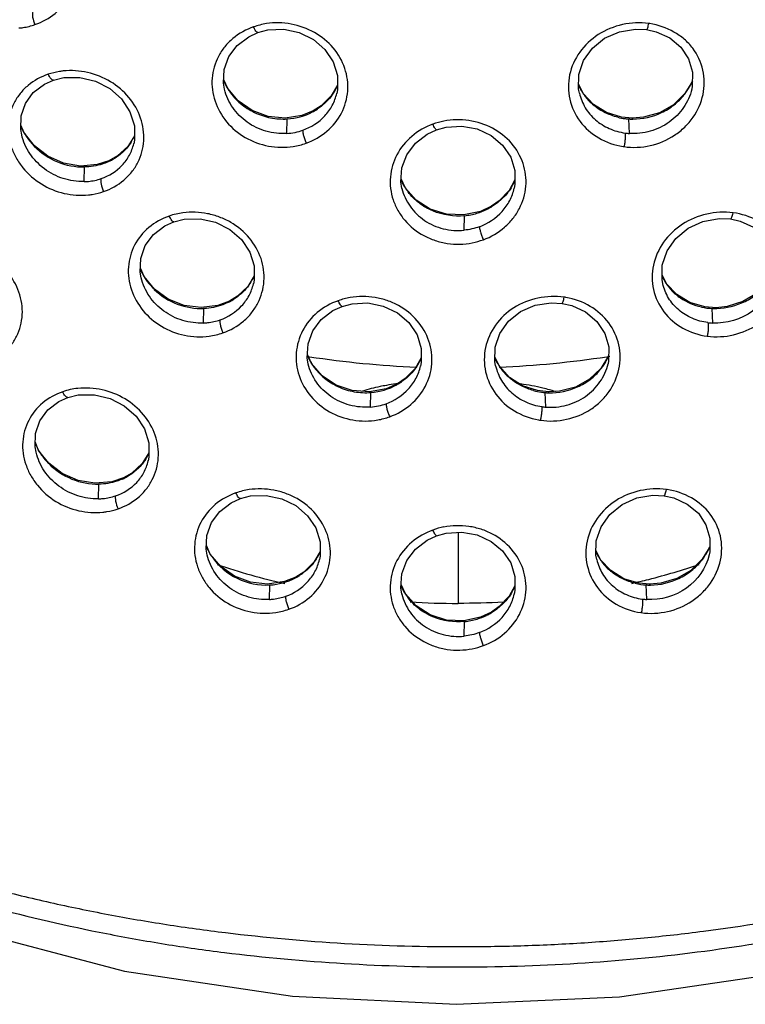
# Model space of a CAD drawing. Header units: millimetres. Extents: x 789 to 1209, y 393 to 987.
# Tile 21 of 29: x 949 to 965, y 869 to 891. Entities that reach past the tile are written whole.
import ezdxf

# ---------------------------------------------------------------- set-up
doc = ezdxf.new("R2010")
doc.units = ezdxf.units.MM
doc.header["$LTSCALE"] = 0.1

msp = doc.modelspace()

# ---------------------------------------------------------------- linework, layer by layer
at = {"color": 7, "linetype": 'Continuous'}
for p, q in [((953.859, 889.235), (953.773, 889.427)), ((953.791, 889.216), (953.789, 889.222)), ((956.269, 889.306), (956.133, 889.073)), ((961.664, 889.124), (961.565, 889.323)), ((964.047, 889.222), (964.046, 889.218)), ((956.133, 889.073), (955.912, 888.855)), ((956.255, 889.127), (956.256, 889.133)), ((961.579, 889.133), (961.579, 889.131)), ((955.736, 888.743), (955.487, 888.641)), ((955.72, 888.719), (955.736, 888.743)), ((955.912, 888.855), (955.736, 888.743)), ((955.487, 888.641), (955.119, 888.583)), ((955.157, 888.246), (955.166, 888.565)), ((962.745, 888.581), (962.503, 888.604)), ((962.677, 888.247), (962.668, 888.565)), ((962.756, 888.563), (962.745, 888.581)), ((949.391, 888.259), (949.319, 888.429)), ((949.336, 888.218), (949.335, 888.22)), ((951.811, 888.198), (951.664, 887.962)), ((951.664, 887.962), (951.436, 887.754)), ((951.796, 888.021), (951.798, 888.029)), ((951.25, 887.649), (950.995, 887.564)), ((951.227, 887.622), (951.25, 887.649)), ((951.436, 887.754), (951.25, 887.649)), ((950.995, 887.564), (950.625, 887.532)), ((950.704, 887.189), (950.713, 887.511)), ((957.762, 887.048), (957.667, 887.252)), ((960.165, 887.226), (960.037, 886.997)), ((957.682, 887.049), (957.684, 887.041)), ((960.15, 887.044), (960.151, 887.047)), ((959.652, 886.652), (959.407, 886.537)), ((959.642, 886.632), (959.652, 886.652)), ((959.407, 886.537), (959.04, 886.458)), ((959.05, 886.122), (959.06, 886.44)), ((952.024, 885.105), (951.943, 885.289)), ((951.961, 885.078), (951.96, 885.083)), ((954.438, 885.123), (954.298, 884.889)), ((963.495, 884.943), (963.396, 885.141)), ((954.298, 884.889), (954.074, 884.675)), ((954.424, 884.945), (954.425, 884.952)), ((963.411, 884.947), (963.41, 884.952)), ((954.074, 884.675), (953.895, 884.566)), ((953.643, 884.471), (953.275, 884.423)), ((953.328, 884.084), (953.337, 884.404)), ((953.895, 884.566), (953.643, 884.471)), ((953.876, 884.541), (953.895, 884.566)), ((964.58, 884.422), (964.335, 884.44)), ((964.506, 884.085), (964.498, 884.405)), ((964.824, 884.447), (964.58, 884.422)), ((964.594, 884.404), (964.58, 884.422)), ((955.701, 883.198), (955.61, 883.396)), ((958.107, 883.319), (957.975, 883.088)), ((959.824, 883.136), (959.726, 883.336)), ((955.628, 883.185), (955.626, 883.192)), ((958.093, 883.14), (958.094, 883.144)), ((959.741, 883.144), (959.741, 883.144)), ((962.208, 883.188), (962.209, 883.192)), ((957.975, 883.088), (957.756, 882.866)), ((957.584, 882.751), (957.337, 882.643)), ((957.571, 882.729), (957.584, 882.751)), ((957.756, 882.866), (957.584, 882.751)), ((957.337, 882.643), (956.97, 882.575)), ((956.994, 882.239), (957.003, 882.558)), ((960.901, 882.572), (960.661, 882.6)), ((960.841, 882.239), (960.831, 882.558)), ((960.907, 882.554), (960.901, 882.572)), ((949.708, 881.289), (949.636, 881.459)), ((949.653, 881.248), (949.652, 881.251)), ((952.128, 881.235), (951.983, 881)), ((951.983, 881), (951.756, 880.792)), ((952.114, 881.058), (952.116, 881.066)), ((951.756, 880.792), (951.571, 880.687)), ((951.315, 880.6), (950.945, 880.567)), ((951.022, 880.224), (951.031, 880.546)), ((951.571, 880.687), (951.315, 880.6)), ((951.547, 880.66), (951.571, 880.687)), ((963.491, 880.43), (963.503, 880.428)), ((958.917, 879.49), (958.917, 877.926)), ((953.475, 879.013), (953.392, 879.201)), ((953.409, 878.99), (953.408, 878.995)), ((955.888, 879.068), (955.75, 878.835)), ((962.045, 878.887), (961.946, 879.086)), ((964.428, 878.995), (964.427, 878.992)), ((955.75, 878.835), (955.529, 878.618)), ((955.873, 878.889), (955.875, 878.895)), ((961.96, 878.896), (961.96, 878.893)), ((955.529, 878.618), (955.352, 878.507)), ((955.102, 878.407), (954.733, 878.352)), ((955.352, 878.507), (955.102, 878.407)), ((955.335, 878.483), (955.352, 878.507)), ((957.762, 878.138), (957.667, 878.341)), ((963.128, 878.351), (962.885, 878.372)), ((963.371, 878.371), (963.128, 878.351)), ((963.139, 878.332), (963.128, 878.351)), ((954.777, 878.015), (954.785, 878.334)), ((957.682, 878.138), (957.684, 878.13)), ((960.165, 878.314), (960.037, 878.086)), ((960.15, 878.133), (960.151, 878.136)), ((963.058, 878.015), (963.049, 878.334)), ((959.652, 877.74), (959.407, 877.626)), ((959.642, 877.721), (959.652, 877.74)), ((962.938, 877.726), (962.925, 877.728)), ((959.407, 877.626), (959.04, 877.546)), ((959.05, 877.21), (959.06, 877.529))]:
    msp.add_line(p, q, dxfattribs=at)
for points in [[(953.791, 889.216), (953.769, 889.348), (953.783, 889.65), (953.883, 889.934), (954.067, 890.18), (954.319, 890.372), (954.522, 890.464)], [(954.522, 890.464), (954.743, 890.521), (955.09, 890.534), (955.431, 890.462), (955.739, 890.311), (955.993, 890.092), (956.175, 889.821), (956.269, 889.519), (956.269, 889.206), (956.254, 889.127)], [(961.58, 889.131), (961.563, 889.223), (961.568, 889.541), (961.673, 889.847), (961.866, 890.12), (962.133, 890.337), (962.457, 890.479), (962.808, 890.539), (963.054, 890.528)], [(963.054, 890.528), (963.266, 890.48), (963.565, 890.343), (963.809, 890.139), (963.977, 889.882), (964.062, 889.59), (964.059, 889.285), (964.046, 889.218)], [(949.336, 888.218), (949.316, 888.335), (949.325, 888.631), (949.417, 888.908), (949.59, 889.146), (949.834, 889.332), (950.031, 889.42)], [(950.031, 889.42), (950.26, 889.474), (950.612, 889.479), (950.957, 889.397), (951.27, 889.234), (951.528, 889.004), (951.713, 888.725), (951.81, 888.417), (951.811, 888.102), (951.796, 888.021)], [(964.06, 889.398), (963.895, 889.122), (963.645, 888.877), (963.335, 888.7), (962.988, 888.601), (962.745, 888.581)], [(955.119, 888.583), (954.745, 888.62), (954.393, 888.751), (954.09, 888.961), (953.859, 889.235)], [(962.503, 888.604), (962.173, 888.707), (961.886, 888.884), (961.664, 889.124)], [(957.685, 887.041), (957.663, 887.185), (957.681, 887.491), (957.788, 887.781), (957.978, 888.033), (958.238, 888.232), (958.443, 888.327)], [(958.443, 888.327), (958.658, 888.386), (959.002, 888.407), (959.339, 888.345), (959.644, 888.203), (959.894, 887.992), (960.073, 887.73), (960.165, 887.434), (960.165, 887.125), (960.15, 887.045)], [(950.625, 887.532), (950.255, 887.595), (949.909, 887.748), (949.615, 887.975), (949.391, 888.259)], [(959.04, 886.458), (958.663, 886.475), (958.306, 886.587), (957.999, 886.783), (957.762, 887.048)], [(960.037, 886.997), (959.821, 886.77), (959.652, 886.652)], [(952.678, 886.307), (952.902, 886.363), (953.252, 886.372), (953.594, 886.297), (953.905, 886.141), (954.16, 885.917), (954.343, 885.643), (954.438, 885.338), (954.438, 885.024), (954.423, 884.945)], [(963.411, 884.947), (963.394, 885.037), (963.399, 885.357), (963.504, 885.667), (963.698, 885.944), (963.967, 886.166), (964.293, 886.314), (964.648, 886.378), (964.898, 886.369)], [(964.898, 886.369), (965.109, 886.323), (965.405, 886.189), (965.644, 885.989), (965.809, 885.736), (965.892, 885.449), (965.889, 885.147), (965.875, 885.079)], [(951.961, 885.078), (951.94, 885.204), (951.952, 885.504), (952.049, 885.785), (952.229, 886.028), (952.478, 886.217), (952.678, 886.307)], [(965.89, 885.263), (965.729, 884.988), (965.48, 884.738), (965.17, 884.554), (964.824, 884.447)], [(953.275, 884.423), (952.902, 884.47), (952.552, 884.61), (952.253, 884.827), (952.024, 885.105)], [(964.335, 884.44), (964.004, 884.536), (963.717, 884.708), (963.495, 884.943)], [(955.628, 883.185), (955.606, 883.322), (955.622, 883.626), (955.725, 883.913), (955.912, 884.162), (956.169, 884.357), (956.373, 884.451)], [(956.373, 884.451), (956.591, 884.509), (956.936, 884.525), (957.275, 884.458), (957.583, 884.311), (957.834, 884.096), (958.015, 883.829), (958.107, 883.529), (958.107, 883.218), (958.092, 883.14)], [(959.741, 883.144), (959.724, 883.237), (959.73, 883.553), (959.834, 883.856), (960.025, 884.125), (960.29, 884.337), (960.611, 884.474), (960.961, 884.53), (961.202, 884.516)], [(961.202, 884.516), (961.415, 884.467), (961.717, 884.327), (961.965, 884.119), (962.136, 883.858), (962.224, 883.563), (962.222, 883.257), (962.208, 883.188)], [(962.222, 883.365), (962.054, 883.088), (961.803, 882.849), (961.491, 882.678), (961.143, 882.586), (960.901, 882.572)], [(956.97, 882.575), (956.594, 882.602), (956.24, 882.724), (955.935, 882.928), (955.701, 883.198)], [(960.661, 882.6), (960.332, 882.709), (960.046, 882.892), (959.824, 883.136)], [(949.653, 881.248), (949.633, 881.367), (949.642, 881.662), (949.735, 881.938), (949.909, 882.177), (950.153, 882.362), (950.35, 882.451)], [(950.35, 882.451), (950.579, 882.505), (950.931, 882.511), (951.276, 882.43), (951.589, 882.268), (951.846, 882.039), (952.032, 881.761), (952.127, 881.452), (952.129, 881.138), (952.114, 881.058)], [(950.945, 880.567), (950.574, 880.629), (950.227, 880.78), (949.933, 881.006), (949.708, 881.289)], [(954.137, 880.231), (954.358, 880.288), (954.706, 880.3), (955.047, 880.228), (955.357, 880.076), (955.611, 879.855), (955.793, 879.585), (955.887, 879.281), (955.888, 878.969), (955.873, 878.89)], [(961.961, 878.893), (961.944, 878.985), (961.95, 879.304), (962.055, 879.61), (962.248, 879.884), (962.516, 880.102), (962.84, 880.245), (963.193, 880.305), (963.439, 880.294)], [(963.439, 880.294), (963.651, 880.247), (963.949, 880.111), (964.192, 879.908), (964.359, 879.652), (964.443, 879.361), (964.44, 879.058), (964.427, 878.992)], [(953.409, 878.99), (953.388, 879.12), (953.402, 879.421), (953.501, 879.704), (953.684, 879.949), (953.935, 880.14), (954.137, 880.231)], [(958.443, 879.416), (958.658, 879.474), (959.002, 879.495), (959.339, 879.433), (959.644, 879.291), (959.894, 879.081), (960.073, 878.818), (960.165, 878.522), (960.165, 878.213), (960.15, 878.133)], [(957.685, 878.13), (957.663, 878.273), (957.681, 878.58), (957.788, 878.869), (957.978, 879.122), (958.238, 879.32), (958.443, 879.416)], [(954.733, 878.352), (954.359, 878.392), (954.007, 878.525), (953.706, 878.738), (953.475, 879.013)], [(964.441, 879.172), (964.277, 878.897), (964.027, 878.652), (963.717, 878.473), (963.371, 878.371)], [(962.885, 878.372), (962.555, 878.472), (962.267, 878.648), (962.045, 878.887)], [(959.04, 877.546), (958.663, 877.563), (958.306, 877.676), (957.998, 877.872), (957.762, 878.138)], [(960.037, 878.086), (959.821, 877.859), (959.652, 877.74)], [(947.813, 870.848), (951.59, 869.857), (955.279, 869.305), (958.873, 869.127), (962.463, 869.292), (966.145, 869.834), (969.943, 870.826)]]:
    msp.add_lwpolyline(points, dxfattribs=at)
for centre, radius, start, end in [((955.145, 888.309), 2.39, 100.5362, 107.5144), ((962.897, 889.17), 1.506, 81.4117, 82.1202), ((954.955, 889.909), 1.289, 202.5839, 210.9483), ((962.856, 889.927), 1.318, 332.9617, 336.6847), ((954.965, 889.915), 1.301, 210.9402, 214.7504), ((955.201, 889.779), 1.173, 328.3684, 334.906), ((955.209, 889.775), 1.164, 334.916, 335.737), ((962.636, 889.776), 1.174, 203.8274, 205.0608), ((962.64, 889.778), 1.179, 205.0636, 209.863), ((962.642, 889.779), 1.181, 209.8622, 211.084), ((962.641, 889.779), 1.18, 211.0843, 217.1267), ((962.802, 889.958), 1.381, 322.9811, 325.09), ((962.812, 889.952), 1.369, 325.0851, 329.3118), ((962.832, 889.939), 1.345, 329.3133, 332.962), ((962.645, 889.783), 1.185, 217.1783, 228.4147), ((962.801, 889.959), 1.382, 321.5293, 322.9813), ((955.084, 889.934), 1.371, 273.4385, 297.6619), ((955.122, 889.857), 1.285, 297.7327, 298.839), ((955.124, 889.855), 1.283, 298.8376, 303.21), ((962.679, 889.82), 1.236, 228.4003, 231.4281), ((959.069, 886.381), 2.186, 102.2472, 108.8264), ((962.753, 889.943), 1.381, 256.0518, 263.0454), ((962.752, 889.937), 1.374, 263.0489, 266.5254), ((962.755, 889.943), 1.38, 266.4244, 267.6169), ((962.754, 889.938), 1.375, 267.6161, 270.0296), ((950.549, 888.933), 1.342, 202.5048, 205.0192), ((950.574, 888.945), 1.37, 205.0285, 210.6269), ((950.586, 888.952), 1.384, 210.618, 211.1775), ((950.59, 888.954), 1.388, 211.1782, 213.299), ((950.801, 888.649), 1.11, 327.8916, 334.1046), ((950.796, 888.652), 1.116, 334.1019, 335.8005), ((962.758, 889.53), 1.286, 262.1718, 266.4238), ((950.69, 889.032), 1.516, 223.6626, 224.7018), ((955.102, 889.317), 1.37, 278.1716, 290.427), ((962.777, 889.5), 1.558, 261.2413, 261.9461), ((950.732, 888.742), 1.224, 293.815, 295.3492), ((950.736, 888.734), 1.215, 295.3442, 300.6546), ((958.813, 887.727), 1.254, 203.3498, 211.3632), ((959.042, 887.711), 1.229, 332.0741, 336.978), ((958.844, 887.746), 1.29, 211.3541, 217.2549), ((959.035, 887.715), 1.237, 329.2996, 332.0736), ((958.922, 887.853), 1.418, 286.7516, 295.9291), ((958.942, 887.812), 1.372, 295.9422, 300.6804), ((958.927, 887.838), 1.402, 300.6795, 301.488), ((953.068, 885.026), 1.491, 97.3655, 109.3187), ((958.915, 887.88), 1.446, 275.7622, 286.7404), ((958.784, 887.87), 2.074, 282.3921, 289.3649), ((953.14, 885.778), 1.306, 202.5417, 206.1872), ((953.158, 885.786), 1.325, 206.1887, 210.8086), ((953.165, 885.79), 1.333, 210.8048, 211.9877), ((953.168, 885.792), 1.337, 211.988, 214.1896), ((953.398, 885.587), 1.143, 328.0796, 334.4575), ((953.403, 885.585), 1.138, 334.4643, 335.6909), ((964.462, 885.596), 1.17, 203.8747, 205.4255), ((964.46, 885.594), 1.167, 205.4222, 211.4659), ((956.777, 883.237), 1.426, 99.2656, 110.195), ((961.027, 883.149), 1.519, 80.2343, 81.7526), ((953.32, 885.671), 1.259, 296.2039, 297.4773), ((953.322, 885.667), 1.255, 297.4748, 302.1306), ((964.556, 885.771), 1.368, 257.4218, 267.551), ((964.559, 885.785), 1.381, 267.4434, 268.768), ((964.559, 885.783), 1.38, 268.7677, 271.4458), ((964.565, 885.365), 1.282, 262.6988, 267.3612), ((958.895, 904.7), 21.6, 261.215, 261.3629), ((956.766, 883.867), 1.26, 202.6335, 211.1193), ((958.918, 904.863), 21.764, 261.3678, 267.6028), ((957.012, 883.801), 1.202, 328.466, 336.4254), ((960.823, 883.797), 1.201, 203.8465, 204.4188), ((958.909, 904.935), 21.837, 272.3909, 278.6287), ((958.939, 904.697), 21.597, 278.6442, 278.8061), ((961.045, 883.885), 1.289, 332.6749, 336.5705), ((956.771, 883.87), 1.266, 211.1156, 215.331), ((960.828, 883.8), 1.207, 204.4227, 209.2935), ((960.832, 883.801), 1.211, 209.2919, 210.8951), ((960.832, 883.802), 1.211, 210.8957, 216.5846), ((960.999, 883.912), 1.344, 321.1892, 324.389), ((961.007, 883.906), 1.333, 324.3842, 329.0253), ((961.025, 883.895), 1.312, 329.028, 332.6755), ((960.837, 883.807), 1.219, 216.6359, 227.5607), ((960.874, 883.846), 1.272, 227.5443, 230.809), ((956.893, 883.948), 1.394, 274.5258, 299.1006), ((958.402, 876.706), 6.102, 98.0134, 99.9783), ((958.5, 876.034), 6.781, 97.8643, 98.045), ((956.931, 883.876), 1.313, 299.1574, 302.5901), ((956.933, 883.874), 1.31, 302.5903, 304.2999), ((950.749, 881.046), 1.614, 96.4995, 108.4782), ((960.945, 883.956), 1.403, 254.6274, 261.8161), ((960.943, 883.943), 1.39, 261.823, 265.4037), ((960.942, 883.934), 1.38, 265.4063, 266.4501), ((960.942, 883.926), 1.373, 266.4492, 268.5623), ((960.086, 879.664), 3.071, 71.8125, 74.1376), ((960.177, 879.947), 2.773, 71.4917, 71.7778), ((960.942, 883.526), 1.291, 261.642, 265.482), ((956.887, 883.471), 1.537, 279.9338, 290.1249), ((960.95, 883.473), 1.54, 259.9884, 261.5288), ((950.858, 881.961), 1.334, 202.5533, 205.1613), ((950.883, 881.973), 1.362, 205.1701, 210.7108), ((950.895, 881.98), 1.375, 210.7021, 211.2957), ((950.899, 881.982), 1.38, 211.2965, 213.4904), ((951.117, 881.687), 1.112, 327.8969, 334.168), ((951.112, 881.69), 1.117, 334.1654, 335.767), ((950.999, 882.061), 1.508, 223.7868, 224.8702), ((951.051, 881.773), 1.218, 295.5559, 300.778), ((951.048, 881.78), 1.227, 294.0429, 295.5607), ((954.57, 878.827), 1.618, 98.636, 109.1302), ((958.923, 877.993), 1.645, 101.1591, 109.9152), ((954.577, 879.685), 1.293, 202.6157, 210.9775), ((954.589, 879.692), 1.307, 210.9677, 214.6731), ((954.828, 879.538), 1.164, 328.2817, 334.7801), ((954.835, 879.535), 1.156, 334.7893, 335.7194), ((963.01, 879.536), 1.166, 203.8399, 205.2327), ((963.013, 879.538), 1.17, 205.2353, 210.0173), ((963.187, 879.729), 1.375, 325.2032, 329.2795), ((963.209, 879.716), 1.35, 329.2803, 333.0106), ((963.235, 879.703), 1.321, 333.0108, 336.6709), ((958.979, 894.971), 17.052, 251.7003, 256.8956), ((963.014, 879.538), 1.171, 210.0168, 211.1528), ((963.014, 879.538), 1.171, 211.1529, 217.2737), ((963.016, 879.541), 1.175, 217.3255, 228.6565), ((958.825, 895.118), 17.201, 284.3958, 288.2441), ((963.175, 879.737), 1.39, 321.5982, 323.0896), ((963.177, 879.736), 1.388, 323.0893, 325.2079), ((963.05, 879.579), 1.225, 228.6429, 231.6137), ((954.711, 879.697), 1.365, 273.1213, 297.23), ((954.75, 879.617), 1.277, 297.3049, 298.4609), ((954.751, 879.615), 1.274, 298.4593, 302.897), ((958.855, 895.002), 17.081, 283.1228, 284.3935), ((963.126, 879.709), 1.377, 256.4574, 266.8101), ((958.813, 878.816), 1.254, 203.356, 211.3674), ((958.844, 878.835), 1.291, 211.3582, 217.2563), ((959.035, 878.804), 1.237, 329.2943, 332.0772), ((959.042, 878.8), 1.229, 332.0776, 336.968), ((963.128, 879.714), 1.382, 266.7174, 267.9519), ((963.128, 879.71), 1.378, 267.9512, 270.4488), ((958.921, 894.991), 17.062, 266.4414, 269.9866), ((963.132, 879.298), 1.285, 262.3062, 266.6849), ((954.699, 879.186), 1.473, 278.3109, 289.9044), ((958.942, 878.901), 1.372, 295.9632, 300.6988), ((958.926, 878.927), 1.403, 300.6987, 301.5047), ((958.915, 878.968), 1.445, 275.7689, 286.7637), ((958.922, 878.942), 1.418, 286.7751, 295.9504), ((958.914, 878.499), 1.598, 281.3514, 290.4139)]:
    msp.add_arc(centre, radius, start, end, dxfattribs=at)
for points, knots in [([(949.627, 890.638), (949.787, 890.691), (950.086, 890.855), (950.4, 891.255), (950.531, 891.746), (950.454, 892.258), (950.189, 892.717), (949.778, 893.071), (949.276, 893.277), (948.913, 893.307), (948.737, 893.292)], [0, 0, 0, 0, 0.122427, 0.241821, 0.361056, 0.483163, 0.609744, 0.739928, 0.871096, 1, 1, 1, 1]), ([(949.58, 890.921), (949.573, 890.907), (949.568, 890.866), (949.578, 890.769), (949.603, 890.69), (949.627, 890.638)], [0, 0, 0, 0, 0.158327, 0.40907, 1, 1, 1, 1]), ([(955.581, 888.033), (955.746, 888.091), (956.055, 888.266), (956.384, 888.676), (956.528, 889.175), (956.46, 889.692), (956.194, 890.15), (955.775, 890.493), (955.257, 890.676), (954.888, 890.685), (954.708, 890.659)], [0, 0, 0, 0, 0.125931, 0.248236, 0.368362, 0.488886, 0.612395, 0.739802, 0.869929, 1, 1, 1, 1]), ([(963.104, 890.663), (962.913, 890.688), (962.52, 890.669), (961.979, 890.449), (961.56, 890.056), (961.366, 889.626), (961.329, 889.265), (961.37, 888.907), (961.565, 888.484), (961.992, 888.114), (962.354, 887.989), (962.541, 887.961)], [0, 0, 0, 0, 0.12991, 0.259487, 0.38585, 0.508114, 0.568471, 0.628579, 0.749021, 0.872634, 1, 1, 1, 1]), ([(962.559, 887.958), (962.75, 887.93), (963.144, 887.949), (963.597, 888.139), (963.897, 888.38), (964.139, 888.664), (964.332, 889.09), (964.33, 889.644), (964.134, 890.061), (963.886, 890.324), (963.581, 890.537), (963.309, 890.631), (963.123, 890.66)], [0, 0, 0, 0, 0.129892, 0.259768, 0.324129, 0.387606, 0.510824, 0.630606, 0.750068, 0.8111, 0.873147, 1, 1, 1, 1]), ([(963.054, 890.528), (963.059, 890.527), (963.071, 890.543), (963.081, 890.569), (963.094, 890.613), (963.101, 890.645), (963.104, 890.663)], [0, 0, 0, 0, 0.09888, 0.318216, 0.635476, 1, 1, 1, 1]), ([(949.275, 890.563), (949.305, 890.565), (949.425, 890.578), (949.543, 890.607), (949.627, 890.638)], [0, 0, 0, 0, 0.252717, 1, 1, 1, 1]), ([(954.426, 890.589), (954.262, 890.531), (954.03, 890.4), (953.787, 890.155), (953.601, 889.873), (953.506, 889.542), (953.514, 889.205), (953.592, 888.869), (953.813, 888.48), (954.231, 888.131), (954.748, 887.94), (955.118, 887.933), (955.297, 887.961)], [0, 0, 0, 0, 0.124906, 0.186069, 0.246477, 0.36583, 0.42618, 0.487229, 0.611702, 0.739793, 0.870008, 1, 1, 1, 1]), ([(954.522, 890.464), (954.515, 890.462), (954.496, 890.472), (954.464, 890.513), (954.441, 890.556), (954.426, 890.589)], [0, 0, 0, 0, 0.120453, 0.342458, 1, 1, 1, 1]), ([(950.249, 889.619), (950.221, 889.615), (950.108, 889.599), (949.998, 889.572), (949.917, 889.546)], [0, 0, 0, 0, 0.252004, 1, 1, 1, 1]), ([(951.134, 886.971), (951.295, 887.026), (951.523, 887.154), (951.758, 887.396), (951.937, 887.676), (952.05, 888.088), (951.976, 888.601), (951.71, 889.06), (951.298, 889.41), (950.791, 889.611), (950.426, 889.636), (950.249, 889.619)], [0, 0, 0, 0, 0.123312, 0.183914, 0.24398, 0.363292, 0.484822, 0.610482, 0.739889, 0.870772, 1, 1, 1, 1]), ([(949.917, 889.546), (949.758, 889.492), (949.532, 889.368), (949.297, 889.131), (949.117, 888.855), (949.028, 888.527), (949.04, 888.194), (949.101, 887.944), (949.209, 887.705), (949.408, 887.411), (949.753, 887.112), (950.258, 886.904), (950.623, 886.879), (950.8, 886.897)], [0, 0, 0, 0, 0.122116, 0.181981, 0.241378, 0.36002, 0.420745, 0.482579, 0.545639, 0.60973, 0.739728, 0.870673, 1, 1, 1, 1]), ([(950.031, 889.42), (950.023, 889.417), (949.999, 889.424), (949.972, 889.453), (949.942, 889.495), (949.925, 889.528), (949.917, 889.546)], [0, 0, 0, 0, 0.142468, 0.368369, 0.669057, 1, 1, 1, 1]), ([(955.157, 888.247), (955.004, 888.238), (954.692, 888.271), (954.272, 888.472), (953.949, 888.797), (953.823, 889.074), (953.79, 889.216)], [0, 0, 0, 0, 0.254509, 0.508594, 0.758067, 1, 1, 1, 1]), ([(953.896, 889.173), (953.965, 889.074), (954.131, 888.893), (954.442, 888.693), (954.795, 888.575), (955.044, 888.559), (955.166, 888.566)], [0, 0, 0, 0, 0.246526, 0.496946, 0.748929, 1, 1, 1, 1]), ([(956.2, 889.164), (956.176, 889.126), (956.074, 888.979), (955.939, 888.855), (955.826, 888.782)], [0, 0, 0, 0, 0.247706, 1, 1, 1, 1]), ([(964.046, 889.218), (964.013, 889.076), (963.887, 888.799), (963.565, 888.471), (963.143, 888.272), (962.831, 888.237), (962.677, 888.247)], [0, 0, 0, 0, 0.241942, 0.491326, 0.74551, 1, 1, 1, 1]), ([(955.51, 888.319), (955.69, 888.384), (955.943, 888.546), (956.166, 888.857), (956.233, 889.036), (956.254, 889.127)], [0, 0, 0, 0, 0.505346, 0.75362, 1, 1, 1, 1]), ([(961.58, 889.131), (961.605, 889.02), (961.693, 888.801), (961.923, 888.531), (962.229, 888.34), (962.463, 888.273), (962.583, 888.256)], [0, 0, 0, 0, 0.243174, 0.490293, 0.742328, 1, 1, 1, 1]), ([(962.756, 888.563), (962.97, 888.563), (963.297, 888.639), (963.664, 888.864), (963.817, 889.016), (963.883, 889.099)], [0, 0, 0, 0, 0.501134, 0.752218, 1, 1, 1, 1]), ([(962.42, 888.604), (962.373, 888.615), (962.19, 888.671), (962.019, 888.765), (961.908, 888.854)], [0, 0, 0, 0, 0.253217, 1, 1, 1, 1]), ([(959.471, 885.913), (959.64, 885.976), (959.877, 886.115), (960.125, 886.371), (960.314, 886.663), (960.44, 887.082), (960.376, 887.602), (960.109, 888.059), (959.682, 888.392), (959.157, 888.559), (958.785, 888.552), (958.605, 888.518)], [0, 0, 0, 0, 0.127783, 0.19062, 0.252552, 0.373589, 0.493494, 0.615215, 0.740672, 0.869709, 1, 1, 1, 1]), ([(955.51, 888.319), (955.506, 888.305), (955.509, 888.265), (955.522, 888.196), (955.547, 888.115), (955.569, 888.06), (955.581, 888.033)], [0, 0, 0, 0, 0.147197, 0.399747, 0.709835, 1, 1, 1, 1]), ([(958.363, 888.451), (958.196, 888.39), (957.883, 888.211), (957.544, 887.8), (957.42, 887.378), (957.426, 887.037), (957.483, 886.786), (957.591, 886.549), (957.793, 886.26), (958.079, 886.032), (958.411, 885.889), (958.767, 885.804), (959.049, 885.809), (959.229, 885.844)], [0, 0, 0, 0, 0.126936, 0.249866, 0.370042, 0.430221, 0.490731, 0.551948, 0.613972, 0.740218, 0.804788, 0.869849, 1, 1, 1, 1]), ([(958.443, 888.327), (958.439, 888.326), (958.423, 888.338), (958.407, 888.363), (958.385, 888.403), (958.371, 888.434), (958.363, 888.451)], [0, 0, 0, 0, 0.100066, 0.319323, 0.636327, 1, 1, 1, 1]), ([(950.704, 887.19), (950.551, 887.186), (950.238, 887.233), (949.82, 887.45), (949.495, 887.787), (949.368, 888.072), (949.336, 888.218)], [0, 0, 0, 0, 0.250676, 0.50439, 0.755963, 1, 1, 1, 1]), ([(962.582, 888.256), (962.586, 888.242), (962.588, 888.201), (962.585, 888.13), (962.575, 888.045), (962.565, 887.986), (962.559, 887.958)], [0, 0, 0, 0, 0.146431, 0.401352, 0.712606, 1, 1, 1, 1]), ([(949.613, 887.966), (949.756, 887.822), (950.102, 887.588), (950.512, 887.508), (950.713, 887.512)], [0, 0, 0, 0, 0.503363, 1, 1, 1, 1]), ([(951.08, 887.255), (951.253, 887.314), (951.496, 887.466), (951.711, 887.762), (951.775, 887.933), (951.796, 888.021)], [0, 0, 0, 0, 0.503729, 0.751723, 1, 1, 1, 1]), ([(951.741, 888.059), (951.694, 887.984), (951.579, 887.843), (951.434, 887.734), (951.356, 887.689)], [0, 0, 0, 0, 0.496948, 1, 1, 1, 1]), ([(951.227, 887.622), (951.187, 887.605), (951.022, 887.542), (950.845, 887.513), (950.713, 887.511)], [0, 0, 0, 0, 0.247316, 1, 1, 1, 1]), ([(950.704, 887.19), (950.736, 887.19), (950.864, 887.198), (950.99, 887.224), (951.08, 887.255)], [0, 0, 0, 0, 0.25228, 1, 1, 1, 1]), ([(951.081, 887.255), (951.074, 887.241), (951.071, 887.2), (951.083, 887.104), (951.109, 887.024), (951.134, 886.971)], [0, 0, 0, 0, 0.155179, 0.406372, 1, 1, 1, 1]), ([(957.684, 887.041), (957.717, 886.902), (957.842, 886.63), (958.165, 886.314), (958.588, 886.13), (958.898, 886.107), (959.05, 886.122)], [0, 0, 0, 0, 0.241078, 0.488825, 0.74292, 1, 1, 1, 1]), ([(959.385, 886.2), (959.572, 886.27), (959.833, 886.441), (960.06, 886.767), (960.129, 886.951), (960.15, 887.044)], [0, 0, 0, 0, 0.50743, 0.755783, 1, 1, 1, 1]), ([(960.099, 887.083), (960.046, 886.994), (959.916, 886.827), (959.749, 886.697), (959.659, 886.642)], [0, 0, 0, 0, 0.495311, 1, 1, 1, 1]), ([(950.8, 886.897), (950.828, 886.9), (950.942, 886.915), (951.053, 886.943), (951.134, 886.971)], [0, 0, 0, 0, 0.251986, 1, 1, 1, 1]), ([(959.06, 886.44), (958.826, 886.417), (958.459, 886.473), (958.052, 886.707), (957.886, 886.873), (957.817, 886.965)], [0, 0, 0, 0, 0.504209, 0.754431, 1, 1, 1, 1]), ([(952.575, 886.433), (952.412, 886.377), (952.109, 886.21), (951.783, 885.81), (951.669, 885.398), (951.678, 885.063), (951.758, 884.728), (951.978, 884.338), (952.392, 883.986), (952.904, 883.788), (953.272, 883.772), (953.45, 883.796)], [0, 0, 0, 0, 0.123927, 0.244044, 0.363147, 0.423659, 0.485036, 0.610452, 0.73943, 0.8701, 1, 1, 1, 1]), ([(952.678, 886.307), (952.671, 886.305), (952.65, 886.313), (952.614, 886.356), (952.59, 886.399), (952.575, 886.433)], [0, 0, 0, 0, 0.129723, 0.353329, 1, 1, 1, 1]), ([(953.754, 883.869), (953.917, 883.926), (954.149, 884.057), (954.389, 884.304), (954.572, 884.588), (954.69, 885.002), (954.62, 885.517), (954.355, 885.976), (954.008, 886.264), (953.681, 886.417), (953.333, 886.518), (953.055, 886.528), (952.877, 886.504)], [0, 0, 0, 0, 0.124808, 0.186098, 0.246694, 0.36635, 0.48713, 0.611386, 0.739527, 0.804849, 0.870355, 1, 1, 1, 1]), ([(964.956, 886.505), (964.764, 886.531), (964.368, 886.51), (963.825, 886.284), (963.402, 885.886), (963.204, 885.451), (963.167, 885.087), (963.208, 884.729), (963.404, 884.305), (963.836, 883.94), (964.199, 883.821), (964.386, 883.796)], [0, 0, 0, 0, 0.129598, 0.259713, 0.38705, 0.510135, 0.570669, 0.630759, 0.750638, 0.873353, 1, 1, 1, 1]), ([(964.386, 883.796), (964.577, 883.771), (964.973, 883.794), (965.515, 884.026), (965.933, 884.431), (966.129, 884.867), (966.168, 885.232), (966.128, 885.588), (965.932, 886.007), (965.502, 886.366), (965.142, 886.48), (964.956, 886.505)], [0, 0, 0, 0, 0.129785, 0.260205, 0.388463, 0.512569, 0.573324, 0.633314, 0.752263, 0.873821, 1, 1, 1, 1]), ([(964.898, 886.369), (964.904, 886.368), (964.918, 886.382), (964.93, 886.411), (964.945, 886.454), (964.952, 886.487), (964.956, 886.505)], [0, 0, 0, 0, 0.109201, 0.329305, 0.64247, 1, 1, 1, 1]), ([(959.385, 886.2), (959.384, 886.186), (959.391, 886.146), (959.409, 886.078), (959.437, 885.996), (959.46, 885.94), (959.471, 885.913)], [0, 0, 0, 0, 0.142152, 0.396309, 0.709855, 1, 1, 1, 1]), ([(948.486, 883.165), (948.644, 883.217), (948.868, 883.341), (949.099, 883.579), (949.274, 883.857), (949.383, 884.267), (949.304, 884.779), (949.037, 885.238), (948.696, 885.534), (948.375, 885.698), (948.037, 885.811), (947.766, 885.836), (947.591, 885.823)], [0, 0, 0, 0, 0.12156, 0.181394, 0.240886, 0.359877, 0.482242, 0.609347, 0.739934, 0.805878, 0.871509, 1, 1, 1, 1]), ([(953.328, 884.085), (953.175, 884.078), (952.863, 884.117), (952.443, 884.325), (952.12, 884.654), (951.993, 884.934), (951.961, 885.078)], [0, 0, 0, 0, 0.253074, 0.507097, 0.757386, 1, 1, 1, 1]), ([(952.062, 885.041), (952.102, 884.982), (952.163, 884.907), (952.23, 884.838), (952.247, 884.821)], [0, 0, 0, 0, 0.74838, 1, 1, 1, 1]), ([(965.875, 885.079), (965.809, 884.792), (965.434, 884.252), (964.81, 884.071), (964.506, 884.085)], [0, 0, 0, 0, 0.492413, 1, 1, 1, 1]), ([(952.247, 884.821), (952.39, 884.683), (952.735, 884.463), (953.139, 884.397), (953.337, 884.405)], [0, 0, 0, 0, 0.500727, 1, 1, 1, 1]), ([(953.69, 884.155), (953.868, 884.217), (954.117, 884.375), (954.337, 884.68), (954.402, 884.856), (954.423, 884.945)], [0, 0, 0, 0, 0.50479, 0.75292, 1, 1, 1, 1]), ([(954.368, 884.983), (954.345, 884.945), (954.241, 884.798), (954.104, 884.676), (953.989, 884.604)], [0, 0, 0, 0, 0.247969, 1, 1, 1, 1]), ([(964.402, 884.094), (964.284, 884.109), (964.053, 884.173), (963.75, 884.358), (963.523, 884.623), (963.437, 884.837), (963.411, 884.947)], [0, 0, 0, 0, 0.257959, 0.509987, 0.756487, 1, 1, 1, 1]), ([(963.464, 884.985), (963.507, 884.916), (963.606, 884.786), (963.859, 884.573), (964.095, 884.473), (964.258, 884.437)], [0, 0, 0, 0, 0.24523, 0.493677, 1, 1, 1, 1]), ([(964.594, 884.404), (964.808, 884.409), (965.133, 884.492), (965.496, 884.723), (965.648, 884.877), (965.714, 884.961)], [0, 0, 0, 0, 0.499579, 0.751137, 1, 1, 1, 1]), ([(957.416, 882.028), (957.583, 882.088), (957.894, 882.267), (958.227, 882.681), (958.374, 883.183), (958.308, 883.702), (958.043, 884.16), (957.692, 884.441), (957.361, 884.585), (957.007, 884.676), (956.727, 884.676), (956.547, 884.644)], [0, 0, 0, 0, 0.126818, 0.24999, 0.370494, 0.49067, 0.613289, 0.739758, 0.804555, 0.869841, 1, 1, 1, 1]), ([(961.246, 884.651), (961.056, 884.679), (960.664, 884.666), (960.127, 884.451), (959.71, 884.064), (959.519, 883.637), (959.482, 883.279), (959.523, 882.922), (959.716, 882.499), (960.138, 882.122), (960.497, 881.99), (960.683, 881.957)], [0, 0, 0, 0, 0.130029, 0.259028, 0.384451, 0.505997, 0.566212, 0.626404, 0.74746, 0.871943, 1, 1, 1, 1]), ([(960.724, 881.95), (960.914, 881.922), (961.306, 881.937), (961.757, 882.123), (962.054, 882.36), (962.295, 882.64), (962.485, 883.063), (962.482, 883.614), (962.25, 884.115), (961.829, 884.485), (961.471, 884.613), (961.285, 884.645)], [0, 0, 0, 0, 0.130118, 0.259528, 0.323488, 0.386519, 0.509038, 0.628786, 0.748915, 0.872354, 1, 1, 1, 1]), ([(961.202, 884.516), (961.207, 884.516), (961.216, 884.533), (961.224, 884.558), (961.236, 884.602), (961.242, 884.634), (961.246, 884.651)], [0, 0, 0, 0, 0.089129, 0.307944, 0.629021, 1, 1, 1, 1]), ([(953.876, 884.541), (953.835, 884.521), (953.663, 884.447), (953.477, 884.41), (953.337, 884.404)], [0, 0, 0, 0, 0.247684, 1, 1, 1, 1]), ([(956.285, 884.575), (956.118, 884.517), (955.808, 884.343), (955.475, 883.935), (955.354, 883.517), (955.36, 883.178), (955.438, 882.842), (955.659, 882.454), (956.08, 882.109), (956.601, 881.926), (956.973, 881.926), (957.152, 881.957)], [0, 0, 0, 0, 0.126011, 0.248003, 0.3678, 0.428091, 0.488907, 0.612603, 0.739929, 0.869782, 1, 1, 1, 1]), ([(956.373, 884.451), (956.367, 884.449), (956.349, 884.46), (956.331, 884.486), (956.307, 884.527), (956.292, 884.558), (956.285, 884.575)], [0, 0, 0, 0, 0.110723, 0.331185, 0.64415, 1, 1, 1, 1]), ([(953.328, 884.085), (953.359, 884.087), (953.482, 884.097), (953.603, 884.124), (953.69, 884.155)], [0, 0, 0, 0, 0.251632, 1, 1, 1, 1]), ([(953.69, 884.155), (953.685, 884.141), (953.685, 884.1), (953.697, 884.031), (953.72, 883.95), (953.742, 883.895), (953.754, 883.869)], [0, 0, 0, 0, 0.150186, 0.402057, 0.71023, 1, 1, 1, 1]), ([(964.402, 884.094), (964.407, 884.08), (964.411, 884.039), (964.41, 883.968), (964.402, 883.883), (964.392, 883.824), (964.386, 883.796)], [0, 0, 0, 0, 0.148668, 0.403258, 0.713195, 1, 1, 1, 1]), ([(956.994, 882.24), (956.841, 882.228), (956.53, 882.256), (956.109, 882.45), (955.786, 882.769), (955.66, 883.044), (955.628, 883.185)], [0, 0, 0, 0, 0.255836, 0.509925, 0.75862, 1, 1, 1, 1]), ([(955.738, 883.137), (955.806, 883.041), (955.973, 882.864), (956.283, 882.671), (956.635, 882.561), (956.881, 882.549), (957.003, 882.559)], [0, 0, 0, 0, 0.245449, 0.495265, 0.747544, 1, 1, 1, 1]), ([(957.338, 882.314), (957.521, 882.381), (957.777, 882.549), (958.004, 882.866), (958.071, 883.047), (958.092, 883.14)], [0, 0, 0, 0, 0.505777, 0.754227, 1, 1, 1, 1]), ([(958.036, 883.172), (958.013, 883.135), (957.913, 882.99), (957.781, 882.866), (957.672, 882.791)], [0, 0, 0, 0, 0.247508, 1, 1, 1, 1]), ([(959.741, 883.144), (959.767, 883.031), (959.855, 882.809), (960.088, 882.534), (960.397, 882.337), (960.633, 882.267), (960.755, 882.249)], [0, 0, 0, 0, 0.242752, 0.490184, 0.742646, 1, 1, 1, 1]), ([(960.841, 882.239), (960.993, 882.227), (961.305, 882.257), (961.728, 882.449), (962.05, 882.773), (962.176, 883.047), (962.208, 883.188)], [0, 0, 0, 0, 0.255393, 0.510039, 0.759256, 1, 1, 1, 1]), ([(960.907, 882.554), (961.123, 882.548), (961.453, 882.617), (961.825, 882.836), (961.979, 882.987), (962.046, 883.07)], [0, 0, 0, 0, 0.502611, 0.753233, 1, 1, 1, 1]), ([(951.451, 880.006), (951.612, 880.061), (951.84, 880.189), (952.076, 880.432), (952.255, 880.713), (952.369, 881.124), (952.296, 881.637), (952.031, 882.096), (951.617, 882.446), (951.109, 882.645), (950.744, 882.668), (950.566, 882.649)], [0, 0, 0, 0, 0.123448, 0.184102, 0.244201, 0.363507, 0.484923, 0.610432, 0.739749, 0.870668, 1, 1, 1, 1]), ([(957.344, 882.716), (957.297, 882.707), (957.12, 882.674), (956.945, 882.63), (956.818, 882.59)], [0, 0, 0, 0, 0.265872, 1, 1, 1, 1]), ([(960.573, 882.603), (960.527, 882.616), (960.347, 882.675), (960.179, 882.771), (960.07, 882.86)], [0, 0, 0, 0, 0.252796, 1, 1, 1, 1]), ([(960.925, 882.618), (960.877, 882.631), (960.667, 882.686), (960.454, 882.724), (960.289, 882.748)], [0, 0, 0, 0, 0.232956, 1, 1, 1, 1]), ([(950.237, 882.577), (950.078, 882.523), (949.779, 882.359), (949.459, 881.964), (949.348, 881.556), (949.359, 881.223), (949.42, 880.973), (949.527, 880.735), (949.727, 880.442), (950.072, 880.143), (950.578, 879.937), (950.943, 879.913), (951.12, 879.932)], [0, 0, 0, 0, 0.122412, 0.241252, 0.359905, 0.420575, 0.482339, 0.545337, 0.609387, 0.739399, 0.870479, 1, 1, 1, 1]), ([(950.35, 882.451), (950.342, 882.448), (950.319, 882.455), (950.292, 882.484), (950.262, 882.525), (950.245, 882.559), (950.237, 882.577)], [0, 0, 0, 0, 0.141269, 0.366825, 0.667914, 1, 1, 1, 1]), ([(957.338, 882.314), (957.335, 882.3), (957.34, 882.26), (957.355, 882.191), (957.382, 882.11), (957.404, 882.054), (957.416, 882.028)], [0, 0, 0, 0, 0.144596, 0.397895, 0.709728, 1, 1, 1, 1]), ([(960.755, 882.249), (960.757, 882.235), (960.756, 882.194), (960.751, 882.123), (960.74, 882.038), (960.73, 881.979), (960.724, 881.95)], [0, 0, 0, 0, 0.144684, 0.399988, 0.712329, 1, 1, 1, 1]), ([(951.022, 880.225), (950.868, 880.221), (950.556, 880.267), (950.137, 880.483), (949.813, 880.819), (949.685, 881.103), (949.653, 881.248)], [0, 0, 0, 0, 0.251028, 0.504899, 0.756335, 1, 1, 1, 1]), ([(949.931, 880.998), (950.074, 880.854), (950.42, 880.622), (950.83, 880.543), (951.031, 880.547)], [0, 0, 0, 0, 0.503089, 1, 1, 1, 1]), ([(951.397, 880.291), (951.57, 880.35), (951.814, 880.502), (952.029, 880.799), (952.093, 880.97), (952.114, 881.058)], [0, 0, 0, 0, 0.503904, 0.75188, 1, 1, 1, 1]), ([(952.059, 881.096), (952.012, 881.021), (951.897, 880.88), (951.752, 880.772), (951.675, 880.726)], [0, 0, 0, 0, 0.496865, 1, 1, 1, 1]), ([(951.547, 880.66), (951.507, 880.642), (951.342, 880.578), (951.164, 880.549), (951.031, 880.546)], [0, 0, 0, 0, 0.247295, 1, 1, 1, 1]), ([(951.022, 880.225), (951.054, 880.226), (951.181, 880.234), (951.307, 880.26), (951.397, 880.291)], [0, 0, 0, 0, 0.252248, 1, 1, 1, 1]), ([(951.397, 880.291), (951.391, 880.277), (951.388, 880.236), (951.4, 880.139), (951.427, 880.059), (951.451, 880.006)], [0, 0, 0, 0, 0.154826, 0.406247, 1, 1, 1, 1]), ([(954.039, 880.356), (953.876, 880.299), (953.569, 880.129), (953.24, 879.727), (953.123, 879.313), (953.131, 878.977), (953.19, 878.726), (953.297, 878.489), (953.497, 878.197), (953.848, 877.903), (954.363, 877.711), (954.733, 877.701), (954.912, 877.728)], [0, 0, 0, 0, 0.12472, 0.245471, 0.36468, 0.425017, 0.486098, 0.54819, 0.611261, 0.73959, 0.869978, 1, 1, 1, 1]), ([(954.137, 880.231), (954.13, 880.229), (954.11, 880.238), (954.077, 880.28), (954.054, 880.323), (954.039, 880.356)], [0, 0, 0, 0, 0.12279, 0.345122, 1, 1, 1, 1]), ([(955.2, 877.8), (955.365, 877.858), (955.673, 878.032), (956.001, 878.441), (956.145, 878.94), (956.077, 879.456), (955.811, 879.915), (955.463, 880.2), (955.135, 880.35), (954.784, 880.446), (954.506, 880.453), (954.327, 880.427)], [0, 0, 0, 0, 0.125616, 0.247628, 0.367602, 0.488152, 0.611811, 0.739383, 0.804554, 0.87003, 1, 1, 1, 1]), ([(963.492, 880.429), (963.3, 880.456), (962.906, 880.437), (962.364, 880.216), (961.944, 879.822), (961.749, 879.39), (961.712, 879.028), (961.753, 878.67), (961.949, 878.247), (962.377, 877.878), (962.739, 877.755), (962.926, 877.727)], [0, 0, 0, 0, 0.129861, 0.259611, 0.386215, 0.508664, 0.569055, 0.629151, 0.749439, 0.872813, 1, 1, 1, 1]), ([(962.939, 877.726), (963.13, 877.699), (963.525, 877.718), (963.978, 877.91), (964.278, 878.151), (964.521, 878.436), (964.677, 878.781), (964.714, 879.144), (964.674, 879.499), (964.478, 879.918), (964.05, 880.281), (963.69, 880.4), (963.504, 880.428)], [0, 0, 0, 0, 0.129902, 0.259952, 0.32443, 0.388013, 0.511352, 0.57187, 0.631782, 0.751041, 0.873265, 1, 1, 1, 1]), ([(963.439, 880.294), (963.444, 880.294), (963.457, 880.309), (963.467, 880.336), (963.481, 880.379), (963.488, 880.412), (963.492, 880.429)], [0, 0, 0, 0, 0.101321, 0.320766, 0.637032, 1, 1, 1, 1]), ([(951.12, 879.932), (951.149, 879.935), (951.261, 879.95), (951.371, 879.978), (951.451, 880.006)], [0, 0, 0, 0, 0.251981, 1, 1, 1, 1]), ([(959.472, 877.002), (959.64, 877.064), (959.954, 877.247), (960.29, 877.665), (960.44, 878.171), (960.376, 878.691), (960.109, 879.148), (959.755, 879.425), (959.423, 879.563), (959.066, 879.647), (958.785, 879.641), (958.605, 879.606)], [0, 0, 0, 0, 0.127822, 0.252044, 0.373087, 0.492992, 0.614713, 0.740177, 0.804616, 0.869695, 1, 1, 1, 1]), ([(958.363, 879.539), (958.195, 879.479), (957.882, 879.3), (957.544, 878.888), (957.42, 878.466), (957.426, 878.125), (957.483, 877.874), (957.59, 877.637), (957.793, 877.348), (958.078, 877.12), (958.411, 876.977), (958.767, 876.891), (959.049, 876.897), (959.229, 876.933)], [0, 0, 0, 0, 0.126937, 0.249854, 0.370011, 0.430183, 0.490688, 0.551906, 0.613935, 0.740199, 0.804778, 0.86985, 1, 1, 1, 1]), ([(958.443, 879.416), (958.438, 879.414), (958.423, 879.427), (958.407, 879.451), (958.384, 879.492), (958.37, 879.522), (958.363, 879.539)], [0, 0, 0, 0, 0.100131, 0.319382, 0.636357, 1, 1, 1, 1]), ([(954.776, 878.016), (954.623, 878.007), (954.311, 878.042), (953.891, 878.244), (953.568, 878.569), (953.442, 878.847), (953.409, 878.99)], [0, 0, 0, 0, 0.254251, 0.508429, 0.758091, 1, 1, 1, 1]), ([(964.427, 878.992), (964.361, 878.707), (963.985, 878.169), (963.361, 877.997), (963.058, 878.015)], [0, 0, 0, 0, 0.49101, 1, 1, 1, 1]), ([(953.514, 878.949), (953.652, 878.75), (954.042, 878.422), (954.541, 878.321), (954.785, 878.335)], [0, 0, 0, 0, 0.497294, 1, 1, 1, 1]), ([(955.132, 878.087), (955.311, 878.15), (955.563, 878.312), (955.785, 878.621), (955.852, 878.799), (955.873, 878.89)], [0, 0, 0, 0, 0.505217, 0.753446, 1, 1, 1, 1]), ([(955.818, 878.926), (955.795, 878.889), (955.692, 878.742), (955.556, 878.619), (955.443, 878.546)], [0, 0, 0, 0, 0.247773, 1, 1, 1, 1]), ([(961.961, 878.893), (961.987, 878.782), (962.074, 878.565), (962.303, 878.296), (962.608, 878.106), (962.841, 878.04), (962.961, 878.024)], [0, 0, 0, 0, 0.243301, 0.490337, 0.742238, 1, 1, 1, 1]), ([(963.139, 878.332), (963.354, 878.334), (963.68, 878.412), (964.046, 878.638), (964.199, 878.79), (964.264, 878.874)], [0, 0, 0, 0, 0.500826, 0.752043, 1, 1, 1, 1]), ([(962.803, 878.37), (962.756, 878.382), (962.573, 878.436), (962.401, 878.53), (962.289, 878.619)], [0, 0, 0, 0, 0.253367, 1, 1, 1, 1]), ([(957.684, 878.13), (957.717, 877.99), (957.842, 877.718), (958.165, 877.403), (958.588, 877.219), (958.898, 877.195), (959.05, 877.21)], [0, 0, 0, 0, 0.241056, 0.488817, 0.742923, 1, 1, 1, 1]), ([(959.385, 877.289), (959.572, 877.359), (959.833, 877.53), (960.06, 877.855), (960.129, 878.039), (960.15, 878.133)], [0, 0, 0, 0, 0.507461, 0.755814, 1, 1, 1, 1]), ([(960.099, 878.172), (960.046, 878.083), (959.916, 877.916), (959.749, 877.786), (959.659, 877.731)], [0, 0, 0, 0, 0.495295, 1, 1, 1, 1]), ([(954.776, 878.016), (954.807, 878.017), (954.927, 878.028), (955.046, 878.056), (955.132, 878.087)], [0, 0, 0, 0, 0.251344, 1, 1, 1, 1]), ([(955.132, 878.087), (955.128, 878.073), (955.129, 878.032), (955.142, 877.963), (955.167, 877.882), (955.189, 877.827), (955.2, 877.8)], [0, 0, 0, 0, 0.148043, 0.400518, 0.710138, 1, 1, 1, 1]), ([(959.06, 877.529), (958.826, 877.506), (958.459, 877.562), (958.052, 877.796), (957.886, 877.962), (957.817, 878.053)], [0, 0, 0, 0, 0.504183, 0.75442, 1, 1, 1, 1]), ([(962.96, 878.024), (962.964, 878.01), (962.967, 877.969), (962.964, 877.898), (962.955, 877.813), (962.945, 877.754), (962.939, 877.726)], [0, 0, 0, 0, 0.147045, 0.40202, 0.713001, 1, 1, 1, 1]), ([(959.385, 877.289), (959.384, 877.274), (959.391, 877.235), (959.409, 877.166), (959.438, 877.085), (959.46, 877.028), (959.472, 877.002)], [0, 0, 0, 0, 0.142132, 0.396319, 0.709893, 1, 1, 1, 1]), ([(948.699, 871.668), (949.117, 871.56), (949.959, 871.357), (951.232, 871.093), (952.517, 870.872), (954.247, 870.636), (956.427, 870.433), (958.62, 870.381), (960.376, 870.409), (961.69, 870.473), (962.999, 870.579), (964.733, 870.773), (966.878, 871.123), (968.569, 871.516), (969.405, 871.74)], [0, 0, 0, 0, 0.061968, 0.124088, 0.186372, 0.248837, 0.374268, 0.500114, 0.563064, 0.625946, 0.688713, 0.75132, 0.87598, 1, 1, 1, 1]), ([(948.656, 871.265), (949.496, 871.041), (950.77, 870.749), (952.486, 870.441), (954.223, 870.194), (956.416, 869.998), (959.061, 869.917), (961.705, 870.013), (964.329, 870.265), (966.916, 870.702), (968.612, 871.109), (969.449, 871.341)], [0, 0, 0, 0, 0.123979, 0.186269, 0.248742, 0.374202, 0.500136, 0.626039, 0.751428, 0.876073, 1, 1, 1, 1])]:
    msp.add_open_spline(points, degree=3, knots=knots, dxfattribs=at)
for points in [[(955.157, 888.247), (955.277, 888.255), (955.397, 888.279), (955.51, 888.319)], [(949.43, 888.192), (949.478, 888.119), (949.533, 888.05), (949.593, 887.986)], [(959.385, 886.2), (959.278, 886.16), (959.164, 886.134), (959.05, 886.123)], [(953.45, 883.796), (953.553, 883.81), (953.656, 883.835), (953.754, 883.869)], [(956.994, 882.24), (957.111, 882.249), (957.227, 882.274), (957.338, 882.314)], [(949.748, 881.221), (949.796, 881.149), (949.851, 881.081), (949.911, 881.018)], [(959.915, 877.956), (959.583, 877.937), (959.25, 877.929), (958.917, 877.929)], [(959.385, 877.289), (959.278, 877.248), (959.164, 877.222), (959.05, 877.211)]]:
    msp.add_open_spline(points, degree=3, dxfattribs=at)

doc.saveas('drawing.dxf')
